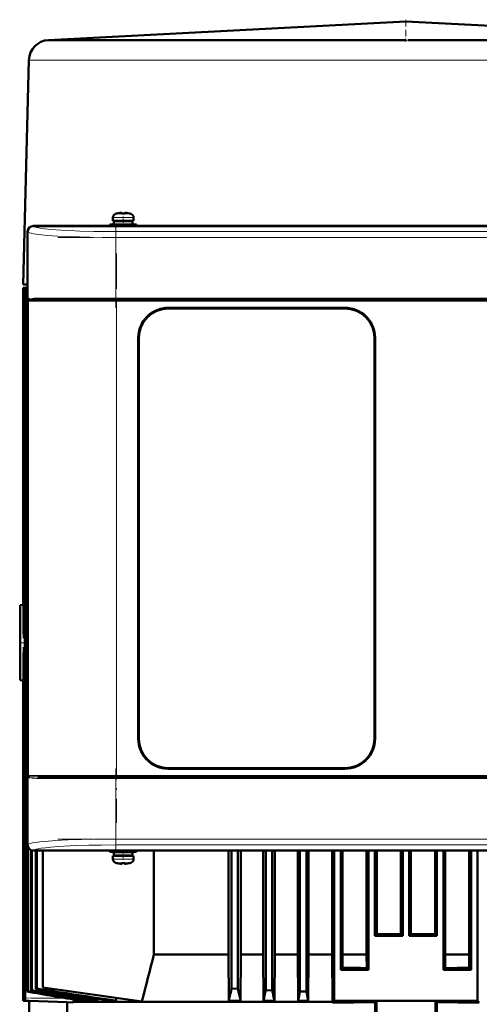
# Model space of a CAD drawing. Extents: x -1976 to 2357, y -1877 to 748.
# Tile 51 of 61: x 265 to 421, y 414 to 748. Entities that reach past the tile are written whole.
import ezdxf

# ---------------------------------------------------------------- set-up
doc = ezdxf.new("R2010")
doc.units = 0
doc.linetypes.add('DASHDOT', pattern=[18.5, 12, -3, 0.5, -3])

msp = doc.modelspace()

# ---------------------------------------------------------------- linework, layer by layer
at = {"color": 7, "lineweight": 50}
for p, q in [((396.57, 747.05), (275.2, 740.77)), ((396.57, 747.05), (517.93, 740.77)), ((275.4, 740.77), (275.23, 740.77)), ((275.64, 740.77), (275.4, 740.77)), ((275.64, 740.77), (278, 740.77)), ((278, 740.77), (295.44, 740.77)), ((295.44, 740.77), (388.62, 740.77)), ((400.54, 740.77), (397.36, 740.77)), ((404.51, 740.77), (400.54, 740.77)), ((404.51, 740.77), (439.68, 740.77)), ((268.56, 733.96), (266.57, 657.77)), ((298.65, 681.96), (298.64, 681.97)), ((299.63, 682.12), (299.8, 682.13)), ((300.07, 682.11), (300.07, 681.96)), ((301.07, 682.11), (301.07, 681.96)), ((302.5, 681.97), (302.49, 681.96)), ((297.07, 679.43), (297.07, 680.56)), ((297.07, 679.43), (300.57, 679.43)), ((300.57, 679.33), (297.42, 679.33)), ((297.42, 679.33), (297.42, 678.23)), ((298.57, 679.33), (298.57, 679.43)), ((304.07, 679.43), (300.57, 679.43)), ((300.57, 679.33), (303.72, 679.33)), ((302.57, 679.33), (302.57, 679.43)), ((303.72, 679.33), (303.72, 678.23)), ((304.07, 680.56), (304.07, 679.43)), ((268.07, 667.91), (268.07, 675.7)), ((268.09, 675.68), (268.09, 467.73)), ((270.07, 677.7), (275.86, 677.7)), ((523.04, 677.67), (270.09, 677.67)), ((275.86, 677.7), (280.27, 677.7)), ((275.86, 677.7), (275.87, 677.67)), ((280.26, 677.67), (280.27, 677.7)), ((280.27, 677.7), (399.86, 677.7)), ((300.57, 678.13), (296.07, 678.13)), ((296.07, 677.7), (296.07, 678.13)), ((300.57, 678.23), (297.42, 678.23)), ((298.57, 678.13), (298.57, 678.23)), ((300.57, 678.23), (303.72, 678.23)), ((300.57, 678.13), (305.07, 678.13)), ((302.57, 678.13), (302.57, 678.23)), ((305.07, 678.13), (305.07, 677.7)), ((399.86, 677.7), (404.27, 677.7)), ((399.86, 677.7), (399.87, 677.67)), ((404.26, 677.67), (404.27, 677.7)), ((404.27, 677.7), (512.86, 677.7)), ((268.09, 667.9), (268.07, 667.91)), ((268.07, 663.5), (268.07, 667.9)), ((268.07, 575.91), (268.07, 663.5)), ((268.07, 663.5), (268.09, 663.5)), ((268.07, 657.77), (266.57, 657.77)), ((266.57, 656.67), (268.01, 656.72)), ((268.01, 656.72), (266.57, 656.67)), ((266.57, 549.03), (266.57, 656.67)), ((266.57, 656.67), (266.57, 549.08)), ((266.57, 656.67), (266.57, 656.67)), ((268.01, 656.71), (266.7, 656.66)), ((266.7, 656.66), (266.7, 543.58)), ((266.73, 656.66), (266.7, 656.66)), ((266.77, 656.66), (266.73, 656.66)), ((268.01, 656.7), (266.77, 656.66)), ((266.77, 656.66), (266.77, 537.77)), ((268.01, 656.65), (267.18, 656.63)), ((267.18, 425.27), (267.18, 656.63)), ((267.31, 656.62), (267.18, 656.63)), ((268.01, 656.64), (267.31, 656.62)), ((267.31, 415.77), (267.31, 656.62)), ((268.01, 536.27), (268.01, 657.67)), ((268.07, 657.67), (268.01, 657.67)), ((268.06, 657.66), (268.01, 657.67)), ((298.28, 652.7), (271.61, 652.7)), ((494.85, 652.7), (298.28, 652.7)), ((315.87, 649.9), (375.87, 649.9)), ((375.87, 649.7), (315.87, 649.7)), ((305.67, 503.7), (305.67, 639.7)), ((305.87, 639.7), (305.87, 503.7)), ((385.87, 503.7), (385.87, 639.7)), ((386.07, 639.7), (386.07, 503.7)), ((268.09, 575.9), (268.07, 575.91)), ((268.07, 571.5), (268.07, 575.9)), ((268.07, 479.91), (268.07, 571.5)), ((268.07, 571.5), (268.09, 571.5)), ((265.57, 549.02), (266.57, 549.08)), ((265.57, 523.52), (265.57, 549.02)), ((266.57, 549.08), (266.57, 549.03)), ((266.57, 549.03), (266.7, 549.04)), ((266.77, 537.77), (267.18, 537.83)), ((266.77, 534.78), (266.77, 425.27)), ((267.18, 534.72), (266.77, 534.78)), ((268.01, 417.88), (268.01, 536.27)), ((266.7, 528.97), (266.7, 436.77)), ((266.57, 523.47), (265.57, 523.52)), ((266.57, 523.52), (266.57, 436.77)), ((266.57, 523.52), (266.57, 523.47)), ((266.7, 523.51), (266.57, 523.52)), ((266.57, 523.47), (266.57, 414.77)), ((315.87, 493.7), (375.87, 493.7)), ((375.87, 493.5), (315.87, 493.5)), ((268.48, 490.72), (268.45, 490.76)), ((268.51, 490.7), (268.48, 490.72)), ((271.6, 490.7), (278.18, 490.7)), ((288.7, 490.7), (277.33, 490.7)), ((278.18, 490.7), (298.28, 490.7)), ((298.28, 490.7), (494.85, 490.7)), ((268.09, 479.9), (268.07, 479.91)), ((268.07, 475.5), (268.07, 479.9)), ((268.07, 467.7), (268.07, 475.5)), ((268.07, 475.5), (268.09, 475.5)), ((268.21, 417.94), (268.21, 466.97)), ((269.22, 418.28), (269.22, 465.89)), ((269.5, 418.36), (269.5, 465.78)), ((282.86, 465.7), (270.07, 465.7)), ((523.04, 465.73), (270.09, 465.73)), ((270.88, 418.77), (270.88, 465.7)), ((271.25, 465.7), (271.25, 418.88)), ((273.23, 419.27), (273.23, 465.7)), ((282.87, 465.73), (282.86, 465.7)), ((287.27, 465.71), (282.86, 465.71)), ((287.27, 465.7), (287.26, 465.73)), ((399.86, 465.7), (287.27, 465.7)), ((296.07, 465.7), (296.07, 465.27)), ((300.57, 465.27), (296.07, 465.27)), ((300.57, 465.17), (297.42, 465.17)), ((297.42, 465.17), (297.42, 464.07)), ((298.57, 465.17), (298.57, 465.27)), ((300.57, 465.27), (305.07, 465.27)), ((300.57, 465.17), (303.72, 465.17)), ((302.57, 465.17), (302.57, 465.27)), ((303.72, 465.17), (303.72, 464.07)), ((305.07, 465.27), (305.07, 465.7)), ((310.96, 430.47), (310.96, 465.7)), ((336.28, 465.7), (336.28, 430.47)), ((337.34, 465.7), (337.34, 418.88)), ((339.54, 465.7), (339.54, 418.77)), ((340.52, 465.7), (340.52, 430.47)), ((348.07, 465.7), (348.07, 430.47)), ((348.97, 465.7), (348.97, 418.36)), ((351.17, 465.7), (351.17, 418.28)), ((352.01, 465.7), (352.01, 430.47)), ((359.82, 465.7), (359.82, 430.47)), ((360.59, 465.7), (360.59, 417.94)), ((362.79, 465.7), (362.79, 417.88)), ((363.52, 465.7), (363.52, 430.47)), ((371.53, 465.7), (371.53, 430.47)), ((372.22, 465.7), (372.22, 414.77)), ((374.42, 465.7), (374.42, 425.27)), ((375.08, 465.7), (375.08, 430.47)), ((383.21, 465.7), (383.21, 430.47)), ((383.84, 465.7), (383.84, 425.27)), ((386.04, 465.7), (386.04, 436.77)), ((386.66, 465.7), (386.66, 437.4)), ((394.85, 437.39), (394.85, 465.7)), ((395.47, 465.7), (395.47, 436.77)), ((397.67, 465.7), (397.67, 436.77)), ((398.28, 437.39), (398.28, 465.7)), ((399.87, 465.73), (399.86, 465.7)), ((404.27, 465.71), (399.86, 465.71)), ((404.27, 465.7), (404.26, 465.73)), ((512.86, 465.7), (404.27, 465.7)), ((406.47, 465.7), (406.47, 437.4)), ((407.09, 465.7), (407.09, 436.77)), ((409.29, 465.7), (409.29, 425.27)), ((409.92, 465.7), (409.92, 430.47)), ((418.05, 465.7), (418.05, 430.47)), ((418.72, 465.7), (418.72, 425.27)), ((420.92, 465.7), (420.92, 414.77)), ((297.07, 463.97), (297.07, 462.85)), ((297.07, 463.97), (300.57, 463.97)), ((300.57, 464.07), (297.42, 464.07)), ((298.57, 463.97), (298.57, 464.07)), ((298.65, 461.45), (298.64, 461.43)), ((300.07, 461.29), (300.07, 461.45)), ((300.57, 464.07), (303.72, 464.07)), ((304.07, 463.97), (300.57, 463.97)), ((301.07, 461.29), (301.07, 461.45)), ((302.5, 461.43), (302.49, 461.45)), ((302.57, 463.97), (302.57, 464.07)), ((304.07, 462.85), (304.07, 463.97)), ((266.57, 436.77), (266.7, 436.78)), ((266.57, 436.77), (266.7, 436.78)), ((266.57, 436.77), (266.7, 436.77)), ((266.7, 436.77), (266.57, 436.77)), ((386.04, 436.77), (386.66, 437.4)), ((395.47, 436.77), (386.04, 436.77)), ((394.85, 437.39), (395.47, 436.77)), ((398.28, 437.39), (397.67, 436.77)), ((407.09, 436.77), (397.67, 436.77)), ((407.09, 436.77), (406.47, 437.4)), ((310.96, 430.47), (336.28, 430.47)), ((336.28, 430.47), (336.4, 414.79)), ((340.52, 430.47), (340.41, 414.79)), ((340.52, 430.47), (348.07, 430.47)), ((348.07, 430.47), (348.19, 414.79)), ((352.01, 430.47), (351.9, 414.79)), ((352.01, 430.47), (359.82, 430.47)), ((359.82, 430.47), (359.93, 414.79)), ((363.52, 430.47), (363.42, 414.79)), ((363.52, 430.47), (371.53, 430.47)), ((371.64, 414.41), (371.53, 430.47)), ((375.08, 430.47), (375.05, 425.91)), ((375.08, 430.47), (383.21, 430.47)), ((383.21, 430.47), (383.24, 425.88)), ((409.92, 430.47), (409.89, 425.88)), ((409.92, 430.47), (418.05, 430.47)), ((418.05, 430.47), (418.08, 425.91)), ((266.77, 425.27), (267.18, 425.29)), ((267.18, 425.27), (266.77, 425.27)), ((374.42, 425.27), (375.05, 425.91)), ((374.42, 425.27), (383.84, 425.27)), ((383.84, 425.27), (383.24, 425.88)), ((409.29, 425.27), (409.89, 425.88)), ((418.72, 425.27), (409.29, 425.27)), ((418.72, 425.27), (418.08, 425.91)), ((268.1, 417.91), (268.01, 417.88)), ((268.21, 417.94), (268.1, 417.91)), ((269.5, 418.36), (269.22, 418.28)), ((271.25, 418.88), (270.88, 418.77)), ((306.92, 414.54), (273.23, 419.27)), ((337.34, 418.88), (339.54, 418.77)), ((351.17, 418.28), (348.97, 418.36)), ((360.59, 417.94), (361.69, 417.91)), ((361.69, 417.91), (362.79, 417.88)), ((363.42, 414.79), (362.79, 417.88)), ((267.25, 414.77), (266.57, 414.77)), ((266.57, 414.77), (268.57, 414.7)), ((281.56, 414.26), (268.57, 414.71)), ((268.57, 414.71), (268.57, 410.27)), ((283.65, 414.41), (303.14, 414.41)), ((286.02, 414.79), (287.12, 414.79)), ((287.12, 414.79), (287.22, 415.27)), ((290.15, 414.79), (291.78, 414.79)), ((291.78, 414.79), (291.91, 415.39)), ((295.74, 414.79), (298.07, 414.79)), ((298.29, 415.75), (298.07, 414.79)), ((303.14, 414.41), (371.64, 414.41)), ((336.4, 414.79), (340.41, 414.79)), ((340.33, 415.12), (340.41, 414.79)), ((348.19, 414.79), (351.9, 414.79)), ((359.93, 414.79), (363.42, 414.79)), ((371.64, 414.2), (372.22, 414.77)), ((371.64, 414.2), (371.64, 414.41)), ((420.92, 414.77), (372.22, 414.77)), ((386.11, 414.26), (386.57, 414.71)), ((386.57, 414.71), (386.57, 410.27)), ((407.02, 414.26), (406.57, 414.71)), ((406.57, 414.71), (406.57, 410.27)), ((421.49, 414.2), (420.92, 414.77)), ((281.56, 414.26), (283.49, 414.21)), ((281.56, 410.27), (281.56, 414.26)), ((386.11, 414.26), (386.11, 410.27)), ((407.02, 410.27), (407.02, 414.26))]:
    msp.add_line(p, q, dxfattribs=at)
at = {"color": 7, "linetype": 'DASHDOT', "lineweight": 18, "ltscale": 0.188602}
msp.add_line((396.57, 747.68), (396.57, 740.14), dxfattribs=at)
at = {"color": 7, "lineweight": 18}
for p, q in [((275.23, 740.77), (275.2, 740.77)), ((397.36, 740.77), (396.57, 740.77)), ((268.56, 733.96), (270.21, 733.96)), ((270.21, 733.96), (278.22, 733.96)), ((278.22, 733.96), (290.5, 733.96)), ((290.5, 733.96), (396.51, 733.96)), ((396.51, 733.96), (396.62, 733.96)), ((396.62, 733.96), (440.51, 733.96)), ((298, 681.81), (300.55, 681.81)), ((300.55, 681.81), (300.57, 681.81)), ((300.57, 681.81), (303.14, 681.81)), ((300.54, 680.56), (297.07, 680.56)), ((300.54, 680.56), (300.57, 680.56)), ((300.57, 680.56), (304.07, 680.56)), ((268.18, 675.6), (268.09, 675.68)), ((268.18, 675.6), (268.18, 652.2)), ((270.09, 677.67), (270.17, 677.59)), ((495.03, 675.77), (298.1, 675.77)), ((298.1, 673.77), (298.1, 675.77)), ((298.1, 653.2), (298.1, 673.77)), ((495.03, 673.77), (298.1, 673.77)), ((268.18, 652.2), (268.35, 652.2)), ((268.35, 491.2), (268.35, 652.2)), ((268.35, 652.2), (298.28, 652.2)), ((268.45, 652.45), (268.4, 652.42)), ((298.1, 653.2), (272.04, 653.2)), ((298.1, 653.2), (495.03, 653.2)), ((298.1, 653.2), (298.1, 652.7)), ((298.28, 652.7), (298.28, 652.2)), ((494.85, 652.2), (298.28, 652.2)), ((298.28, 652.2), (298.28, 491.2)), ((380.07, 648.99), (380.07, 649)), ((268.18, 491.2), (268.18, 467.81)), ((268.18, 491.2), (268.35, 491.2)), ((277.84, 491.2), (268.35, 491.2)), ((298.28, 491.2), (277.84, 491.2)), ((298.28, 491.2), (494.85, 491.2)), ((298.28, 490.7), (298.28, 491.2)), ((268.39, 491.02), (268.4, 490.98)), ((272.04, 490.2), (277.67, 490.2)), ((277.67, 490.2), (298.1, 490.2)), ((298.1, 490.2), (298.1, 490.7)), ((298.1, 469.63), (298.1, 490.2)), ((495.03, 490.2), (298.1, 490.2)), ((268.09, 467.73), (268.18, 467.81)), ((298.1, 469.63), (495.03, 469.63)), ((298.1, 467.64), (298.1, 469.63)), ((270.17, 465.81), (270.09, 465.73)), ((495.03, 467.64), (298.1, 467.64)), ((300.54, 462.85), (297.07, 462.85)), ((298, 461.6), (300.55, 461.6)), ((300.54, 462.85), (300.57, 462.85)), ((300.55, 461.6), (300.57, 461.6)), ((300.57, 462.85), (304.07, 462.85)), ((300.57, 461.6), (303.14, 461.6)), ((283.49, 414.21), (267.25, 414.77))]:
    msp.add_line(p, q, dxfattribs=at)
at = {"color": 7, "linetype": 'DASHDOT', "lineweight": 18, "ltscale": 0.000942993}
msp.add_line((299.57, 682.11), (299.57, 682.14), dxfattribs=at)
at = {"color": 7, "linetype": 'DASHDOT', "lineweight": 18, "ltscale": 0.000744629}
msp.add_line((301.57, 682.11), (301.57, 682.14), dxfattribs=at)
at = {"color": 7, "linetype": 'DASHDOT', "lineweight": 18, "ltscale": 0.085724}
msp.add_line((300.57, 677.42), (300.57, 680.85), dxfattribs=at)
at = {"color": 7, "linetype": 'DASHDOT', "lineweight": 18}
for p, q in [((298.1, 677.94), (298.1, 649.86)), ((278.41, 673.77), (514.72, 673.77)), ((298.28, 668.3), (298.28, 475.1)), ((514.72, 653.2), (278.41, 653.2)), ((514.51, 652.2), (278.62, 652.2)), ((278.62, 491.2), (514.51, 491.2)), ((298.1, 493.54), (298.1, 465.47)), ((278.41, 490.2), (514.72, 490.2)), ((278.41, 469.63), (514.72, 469.63))]:
    msp.add_line(p, q, dxfattribs=at)
at = {"color": 7, "linetype": 'DASHDOT', "lineweight": 18, "ltscale": 0.000366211}
msp.add_line((380.07, 648.98), (380.07, 649), dxfattribs=at)
at = {"color": 7, "linetype": 'DASHDOT', "lineweight": 18, "ltscale": 0.048334}
msp.add_line((265.4, 536.27), (267.34, 536.27), dxfattribs=at)
at = {"color": 7, "linetype": 'DASHDOT', "lineweight": 18, "ltscale": 0.072885}
msp.add_line((300.57, 465.52), (300.57, 462.6), dxfattribs=at)
at = {"color": 7, "linetype": 'DASHDOT', "lineweight": 18, "ltscale": 0.000926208}
msp.add_line((299.57, 461.3), (299.57, 461.26), dxfattribs=at)
at = {"color": 7, "linetype": 'DASHDOT', "lineweight": 18, "ltscale": 0.000743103}
msp.add_line((301.57, 461.27), (301.57, 461.3), dxfattribs=at)
at = {"color": 7, "lineweight": 50}
for points in [[(299.57, 682.11), (299.9, 682.13), (300.02, 682.13), (300.05, 682.12), (300.06, 682.12), (300.07, 682.12), (300.07, 682.11), (300.07, 682.11)], [(300.02, 682.13), (300.06, 682.12), (300.07, 682.12), (300.07, 682.12), (300.07, 682.11), (300.07, 682.11)], [(301.57, 682.11), (301.38, 682.13), (301.14, 682.13), (301.09, 682.12), (301.08, 682.12), (301.07, 682.11), (301.07, 682.11), (301.07, 682.11)], [(271.61, 652.7), (270.54, 652.69), (269.66, 652.66), (268.99, 652.6), (268.59, 652.52), (268.45, 652.45)], [(305.67, 639.7), (305.74, 640.87), (305.94, 642.02), (306.28, 643.15), (306.73, 644.22), (307.04, 644.79), (307.37, 645.34), (307.88, 646.04), (308.44, 646.7), (309.05, 647.29), (309.98, 648.02), (310.98, 648.64), (312.04, 649.15), (313.15, 649.53), (314.05, 649.73), (314.95, 649.86), (315.87, 649.9)], [(386.07, 639.7), (386, 640.87), (385.79, 642.02), (385.45, 643.15), (385, 644.22), (384.69, 644.79), (384.36, 645.34), (383.85, 646.04), (383.29, 646.7), (382.68, 647.29), (381.75, 648.02), (380.75, 648.64), (379.69, 649.15), (378.58, 649.53), (377.68, 649.73), (376.78, 649.86), (375.87, 649.9)], [(315.87, 493.5), (314.7, 493.57), (313.54, 493.78), (312.42, 494.11), (311.35, 494.57), (310.78, 494.87), (310.23, 495.21), (309.53, 495.72), (308.87, 496.28), (308.27, 496.89), (307.54, 497.81), (306.92, 498.81), (306.42, 499.88), (306.04, 500.99), (305.83, 501.88), (305.71, 502.79), (305.67, 503.7)], [(386.07, 503.7), (386, 502.53), (385.79, 501.38), (385.45, 500.26), (385, 499.18), (384.69, 498.61), (384.36, 498.06), (383.85, 497.36), (383.29, 496.71), (382.68, 496.11), (381.75, 495.38), (380.75, 494.76), (379.69, 494.26), (378.58, 493.88), (377.68, 493.67), (376.78, 493.55), (375.87, 493.5)], [(299.57, 461.29), (299.9, 461.27), (300.02, 461.28), (300.05, 461.28), (300.06, 461.29), (300.07, 461.29), (300.07, 461.29), (300.07, 461.29)], [(301.12, 461.28), (301.09, 461.28), (301.08, 461.29), (301.07, 461.29), (301.07, 461.29)], [(301.57, 461.29), (301.38, 461.28), (301.14, 461.27), (301.09, 461.28), (301.08, 461.29), (301.07, 461.29), (301.07, 461.29), (301.07, 461.29)], [(267.31, 415.77), (267.28, 414.96), (267.26, 414.8), (267.25, 414.78), (267.25, 414.78), (267.25, 414.77)], [(283.65, 414.41), (283.58, 414.27), (283.54, 414.23), (283.51, 414.21), (283.49, 414.21)], [(283.92, 415.15), (283.79, 414.74), (283.65, 414.41)]]:
    msp.add_lwpolyline(points, dxfattribs=at)
at = {"color": 7, "lineweight": 18}
for points in [[(298.1, 673.77), (293.61, 673.8), (289.19, 673.86), (282.32, 674.07), (278.32, 674.26), (274.77, 674.5), (272.76, 674.69), (271.05, 674.89), (270.06, 675.04), (269.26, 675.19), (268.76, 675.33), (268.4, 675.46), (268.18, 675.6)], [(270.17, 677.59), (270.46, 677.42), (270.82, 677.29), (271.32, 677.16), (272.4, 676.95), (273.85, 676.75), (275.98, 676.53), (279.51, 676.26), (282.55, 676.1), (285.87, 675.97), (290.63, 675.84), (296.86, 675.77), (298.1, 675.77)], [(269.62, 653.08), (270.31, 653.15), (271.12, 653.19), (272.04, 653.2)], [(268.45, 490.95), (268.66, 490.87), (268.84, 490.83), (269.28, 490.77), (270.69, 490.71), (271.6, 490.7)], [(272.04, 490.2), (271.12, 490.21), (270.31, 490.25), (269.61, 490.33)], [(268.18, 467.81), (268.35, 467.92), (268.61, 468.03), (268.98, 468.14), (269.79, 468.32), (270.84, 468.49), (272.23, 468.66), (273.86, 468.83), (277.67, 469.11), (281.88, 469.32), (286.45, 469.48), (290.65, 469.57), (298.1, 469.63)], [(298.1, 467.64), (293.1, 467.6), (288.93, 467.53), (284.74, 467.4), (282.55, 467.31), (278.57, 467.08), (275.98, 466.88), (274.15, 466.69), (272.67, 466.5), (271.7, 466.33), (270.97, 466.16), (270.45, 465.99), (270.17, 465.81)], [(278.81, 415.68), (273.99, 415.63), (269.36, 415.7), (267.31, 415.77)]]:
    msp.add_lwpolyline(points, dxfattribs=at)
at = {"color": 7, "lineweight": 50}
for centre, radius, start, end in [((275.56, 733.77), 7, 92.9632, 178.5), ((388.61, -2639.17), 3379.94, 89.86506, 89.99985), ((298.37, 680.56), 1.3, 106.6015, 180), ((300.57, 673.18), 9, 102.3778, 106.6015), ((300.57, 673.18), 8.99, 96.3893, 102.3497), ((300.57, 673.18), 8.99, 96.3893, 102.3497), ((300.57, 672.07), 9.9, 87.106, 92.8938), ((300.57, 672.07), 9.9, 87.1058, 92.8956), ((301.13, 678.33), 3.8, 83.4188, 87.715), ((300.57, 673.18), 8.99, 77.6508, 83.6103), ((300.57, 673.18), 8.99, 77.6503, 83.6107), ((300.57, 673.18), 9, 73.3984, 77.6222), ((302.77, 680.56), 1.3, 0, 73.3984), ((270.07, 675.7), 2, 90.0019, 179.9981), ((268.02, 652.7), 0.492, 330.2782, 0.6469), ((269.22, 651.84), 1.12, 108.2603, 129.6068), ((315.87, 639.7), 10.2, 89.9997, 180.0003), ((315.87, 639.7), 10, 90, 180), ((375.87, 639.7), 10.2, 359.9997, 90.0003), ((375.87, 639.7), 10, 0, 90), ((-137.77, 536.25), 404.54, 0.7659, 1.0378), ((-136.18, 536.27), 402.95, 0.2138, 0.7661), ((-136.49, 536.28), 403.26, 358.9615, 359.7861), ((315.87, 503.7), 10.2, 179.9997, 270.0003), ((315.87, 503.7), 10, 180, 270), ((375.87, 503.7), 10, 270, 360), ((375.87, 503.7), 10.2, 269.9997, 0.0003), ((267.96, 490.77), 0.488, 357.928, 30.3047), ((268.84, 491.41), 0.607, 220.9525, 229.0552), ((267.96, 490.77), 0.486, 358.9892, 25.8179), ((268.53, 491.13), 0.197, 228.0416, 243.1921), ((268.02, 490.71), 0.494, 358.0841, 30.2339), ((268.02, 490.71), 0.491, 359.1792, 29.5717), ((268.91, 491.14), 0.601, 220.5195, 228.8199), ((269.24, 491.59), 1.15, 230.5708, 251.3512), ((270.07, 467.7), 2, 180.0019, 269.9981), ((298.37, 462.85), 1.3, 180, 253.3985), ((300.57, 470.22), 9, 253.3985, 257.6222), ((300.57, 470.22), 8.99, 257.6503, 263.6107), ((300.57, 470.22), 8.99, 257.6503, 263.6107), ((300.03, 465.31), 4.04, 263.5178, 266.839), ((300.57, 471.33), 9.9, 267.1058, 272.8956), ((300.57, 471.34), 9.9, 267.106, 272.8938), ((301.15, 464.85), 3.58, 272.1824, 275.7457), ((300.57, 470.22), 8.99, 276.3893, 282.3497), ((300.57, 470.23), 8.99, 276.3897, 282.3492), ((300.57, 470.22), 9, 282.3778, 286.6016), ((302.77, 462.85), 1.3, 286.6016, 360), ((396.55, 4875.82), 4438.43, 269.87235, 269.97808), ((396.58, 4875.82), 4438.43, 270.02192, 270.12765), ((3300.6, -337.48), 3086.69, 165.59384, 165.89894), ((396.16, 4742.22), 4316.36, 269.7198, 269.82852), ((396.97, 4742.21), 4316.36, 270.17148, 270.2802), ((2495.46, 13356.26), 13128.72, 260.231775, 260.311518), ((1411.38, 7213.09), 6890.63, 260.450293, 260.609765), ((1409.01, 7191.01), 6867.97, 260.447179, 260.62417), ((955.86, 4624.07), 4261.34, 260.73112, 261.03455), ((959.79, 4634.71), 4271.85, 260.71946, 261.05714), ((726.41, 3313.25), 2929.94, 261.063, 261.59366), ((-19.91, 498.37), 365.99, 347.0622, 347.456), ((863.48, 530.74), 535.77, 192.0631, 192.4631), ((-159.42, 527.11), 519.89, 347.5225, 347.9258), ((1263.94, 607.66), 932.22, 191.72154, 191.94059), ((-556.8, 608.35), 936.94, 348.07727, 348.2744), ((90.38, 473.07), 252.83, 346.6729, 347.0537), ((396.57, 12002.68), 11587.98, 269.950554, 270.049441), ((396.17, -4048.03), 4462.29, 90.12915, 90.31498), ((396.96, -4047.51), 4461.77, 89.68502, 89.87087)]:
    msp.add_arc(centre, radius, start, end, dxfattribs=at)
at = {"color": 7, "lineweight": 18}
for centre, radius, start, end in [((270.18, 675.58), 2.01, 90.341, 179.659), ((269.51, 651.68), 1.43, 137.7644, 158.739), ((269.11, 651.47), 1.19, 126.659, 141.9489), ((267.96, 652.63), 0.486, 334.3281, 1.2269), ((268.89, 652.26), 0.585, 130.7903, 138.8144), ((270.08, 649.4), 3.7, 97.2626, 109.1432), ((271.6, 653.11), 0.407, 270.9608, 320.191), ((271.5, 653.2), 0.541, 319.8755, 0.6368), ((269.51, 491.72), 1.43, 201.261, 222.235), ((269.11, 491.93), 1.19, 218.0427, 233.348), ((268.85, 491.2), 0.501, 179.9266, 201.6242), ((270.06, 493.94), 3.65, 250.8857, 262.9217), ((271.6, 490.29), 0.416, 40.2511, 89.1163), ((271.5, 490.21), 0.538, 359.56, 40.5306), ((281.65, 195.37), 220.34, 90.2512, 90.7372), ((281.65, 195.39), 220.31, 90.2512, 90.7372)]:
    msp.add_arc(centre, radius, start, end, dxfattribs=at)
at = {"color": 7, "lineweight": 50}
for centre, major_axis in [((270.1, 675.67), (1.42, -1.42)), ((270.1, 467.74), (1.42, 1.42))]:
    msp.add_ellipse(centre, major_axis=major_axis, ratio=0.995146, start_param=2.358627, end_param=3.924558, dxfattribs=at)
at = {"color": 7, "lineweight": 18}
for centre, major_axis, ratio, start_param, end_param in [((268.85, 652.2), (0, -0.5), 0.997564, 4.254214, 4.712389), ((270.17, 467.81), (-1.41, 1.41), 0.995146, 0.787831, 2.353761)]:
    msp.add_ellipse(centre, major_axis=major_axis, ratio=ratio, start_param=start_param, end_param=end_param, dxfattribs=at)

doc.saveas('drawing.dxf')
